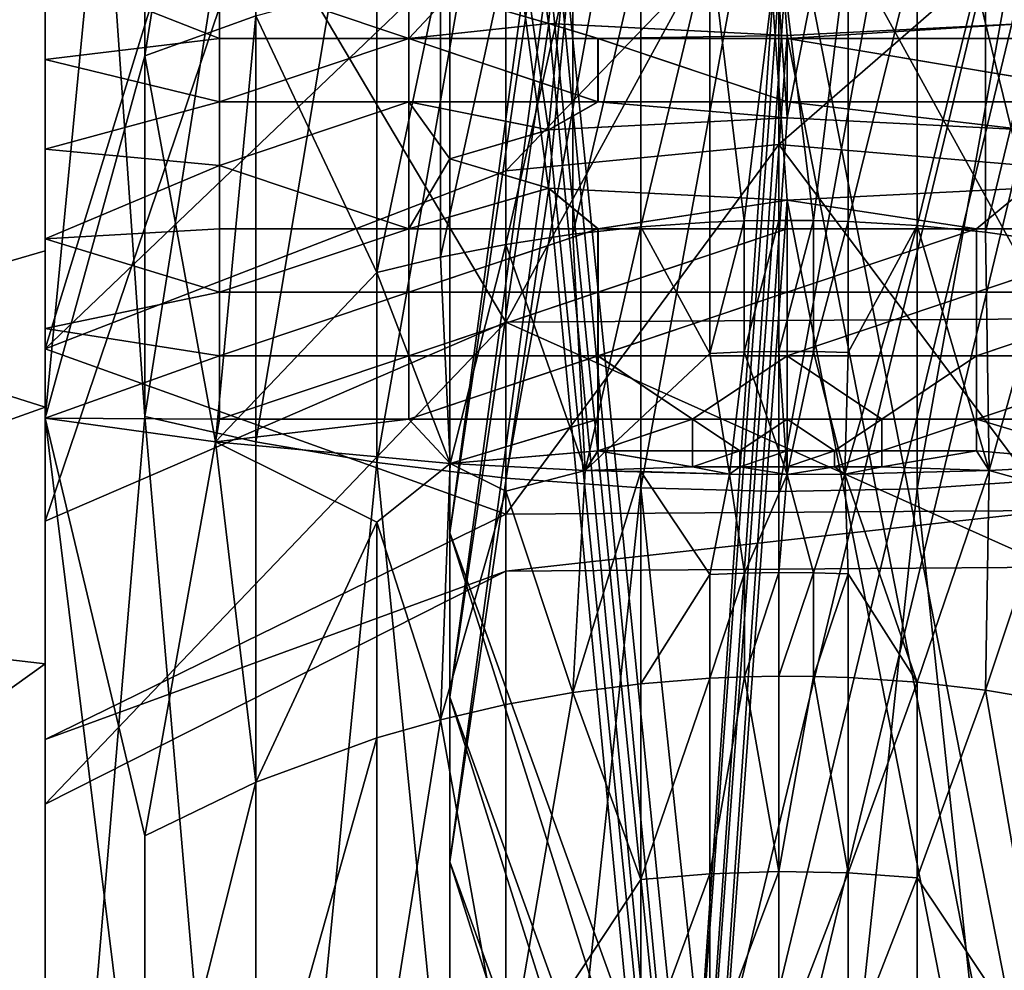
# Model space of a CAD drawing. Header units: millimetres. Extents: x 0 to 484, y -157 to 583.
# Tile 41 of 78: x 462 to 476, y 104 to 118. Entities that reach past the tile are written whole.
import ezdxf

# ---------------------------------------------------------------- set-up
doc = ezdxf.new("R2010")
doc.units = ezdxf.units.MM
doc.layers.add('Layer 01', color=7, linetype='Continuous', true_color=0x000000)

msp = doc.modelspace()

# ---------------------------------------------------------------- linework, layer by layer
at = {"layer": 'Layer 01'}
for points in [[(462, 151.535, 314.3), (462, 113.734, 307.343), (462, 115.064, 318.173)], [(462, 113.734, 307.343), (462, 151.535, 314.3), (462, 112.403, 296.512)], [(462, 115.064, 318.173), (462, 137.447, 326.309), (462, 151.535, 314.3)], [(462, 151.535, 314.3), (463.479, 127.779, 305.905), (462, 112.403, 296.512)], [(462, 143.577, 389.647), (462, 119.651, 394.323), (462, 112.569, 384.963)], [(462, 130.061, 383.458), (462, 143.577, 389.647), (462, 112.569, 384.963)], [(462, 118.426, 404.557), (462, 141.293, 410.063), (462, 118.019, 407.946)], [(462, 141.293, 410.063), (462, 117.62, 411.338), (462, 118.019, 407.946)], [(462, 140.597, 416.831), (462, 117.62, 411.338), (462, 141.293, 410.063)], [(462, 140.597, 416.831), (462, 116.874, 418.181), (462, 117.238, 414.733)], [(462, 139.95, 423.702), (462, 116.874, 418.181), (462, 140.597, 416.831)], [(462, 117.62, 411.338), (462, 140.597, 416.831), (462, 117.238, 414.733)], [(462, 116.874, 418.181), (462, 139.95, 423.702), (462, 116.543, 421.631)], [(462, 139.95, 423.702), (462, 139.373, 430.57), (462, 115.969, 428.526)], [(462, 139.95, 423.702), (462, 115.969, 428.526), (462, 116.543, 421.631)], [(462, 138.396, 444.288), (462, 115.969, 428.526), (462, 139.373, 430.57)], [(476.536, 118.256, 344.164), (477.033, 139.17, 342.179), (471.477, 138.95, 340.386)], [(469.464, 118.256, 344.164), (471.477, 138.95, 340.386), (468, 129.109, 346.393)], [(471.477, 138.95, 340.386), (469.464, 118.256, 344.164), (473, 118.078, 342.71)], [(476.536, 118.256, 344.164), (471.477, 138.95, 340.386), (473, 118.078, 342.71)], [(462, 91.884, 440.227), (462, 115.969, 428.526), (462, 138.396, 444.288)], [(462, 91.884, 440.227), (462, 138.396, 444.288), (462, 137.942, 450.989)], [(462, 137.942, 450.989), (462, 91.091, 453.401), (462, 91.884, 440.227)], [(462, 91.091, 453.401), (462, 137.942, 450.989), (462, 121.014, 458.333)], [(469.464, 116.68, 331.331), (468, 126.671, 326.542), (471.55, 137.676, 330.011)], [(471.55, 137.676, 330.011), (473, 116.859, 332.785), (469.464, 116.68, 331.331)], [(473, 116.859, 332.785), (471.55, 137.676, 330.011), (477.093, 137.443, 328.112)], [(462, 137.447, 337.678), (462, 117.725, 339.834), (462, 137.447, 349.048)], [(462, 119.055, 350.665), (462, 137.447, 349.048), (462, 117.725, 339.834)], [(462, 137.447, 337.678), (462, 116.394, 329.004), (462, 117.725, 339.834)], [(462, 137.447, 326.309), (462, 116.394, 329.004), (462, 137.447, 337.678)], [(462, 116.394, 329.004), (462, 137.447, 326.309), (462, 115.064, 318.173)], [(473, 116.859, 332.785), (477.093, 137.443, 328.112), (476.536, 116.68, 331.331)], [(476.536, 115.818, 324.313), (477.033, 136.732, 322.328), (471.477, 136.512, 320.535)], [(469.464, 115.818, 324.313), (471.477, 136.512, 320.535), (468, 126.671, 326.542)], [(471.477, 136.512, 320.535), (469.464, 115.818, 324.313), (473, 115.639, 322.859)], [(476.536, 115.818, 324.313), (471.477, 136.512, 320.535), (473, 115.639, 322.859)], [(462.001, 133.561, 468.766), (462.001, 94.916, 452.419), (463.479, 112.429, 465.594)], [(463.479, 123.069, 468.785), (462.001, 133.561, 468.766), (463.479, 112.429, 465.594)], [(462.001, 94.916, 452.419), (462.001, 133.561, 468.766), (462.001, 118.803, 433.561)], [(425.356, 124.172, 382.554), (462, 130.061, 383.458), (462, 112.569, 384.963)], [(469.464, 118.256, 344.164), (468, 129.109, 346.393), (468, 118.687, 347.673)], [(463.479, 117.778, 299.708), (463.479, 127.779, 305.905), (465.124, 128.208, 305.033)], [(463.479, 117.778, 299.708), (465.124, 128.208, 305.033), (465.124, 118.372, 298.939)], [(463.479, 127.779, 305.905), (463.479, 117.778, 299.708), (462, 112.403, 296.512)], [(468, 126.671, 326.542), (469.464, 116.68, 331.331), (468, 116.249, 327.822)], [(469.464, 115.818, 324.313), (468, 126.671, 326.542), (468, 116.249, 327.822)], [(425.356, 124.172, 382.554), (462, 112.569, 384.963), (425.357, 99.489, 384.691)], [(462.001, 113.431, 390.484), (465.038, 123.308, 385.293), (462.001, 123.046, 383.156)], [(465.038, 123.308, 385.293), (462.001, 113.431, 390.484), (468.831, 119.965, 389.085)], [(446.981, 110.508, 464.149), (462, 121.014, 458.333), (447.017, 123.07, 463.924)], [(462.001, 121.715, 372.326), (462.001, 113.431, 390.484), (462.001, 123.046, 383.156)], [(463.479, 112.429, 465.594), (465.125, 122.885, 469.739), (463.479, 123.069, 468.785)], [(463.479, 112.429, 465.594), (465.125, 112.055, 466.492), (465.125, 122.885, 469.739)], [(465.125, 112.055, 466.492), (466.917, 122.733, 470.527), (465.125, 122.885, 469.739)], [(465.125, 112.055, 466.492), (466.917, 111.747, 467.232), (466.917, 122.733, 470.527)], [(466.917, 111.747, 467.232), (468.831, 122.618, 471.117), (466.917, 122.733, 470.527)], [(466.917, 111.747, 467.232), (468.831, 111.516, 467.787), (468.831, 122.618, 471.117)], [(468.831, 111.516, 467.787), (470.832, 122.547, 471.488), (468.831, 122.618, 471.117)], [(474.928, 111.359, 468.163), (476.936, 111.494, 467.84), (476.936, 122.608, 471.174)], [(474.928, 111.359, 468.163), (476.936, 122.608, 471.174), (474.928, 122.541, 471.517)], [(468.831, 111.516, 467.787), (470.832, 111.371, 468.136), (470.832, 122.547, 471.488)], [(470.832, 111.371, 468.136), (472.878, 122.521, 471.623), (470.832, 122.547, 471.488)], [(470.832, 111.371, 468.136), (472.878, 111.318, 468.263), (472.878, 122.521, 471.623)], [(472.878, 111.318, 468.263), (474.928, 111.359, 468.163), (474.928, 122.541, 471.517)], [(472.878, 111.318, 468.263), (474.928, 122.541, 471.517), (472.878, 122.521, 471.623)], [(473.001, 121.735, 372.487), (471.551, 100.866, 374.833), (469.465, 121.557, 371.033)], [(471.551, 100.866, 374.833), (473.001, 121.735, 372.487), (476.536, 121.557, 371.033)], [(462.001, 113.431, 390.484), (462.001, 121.715, 372.326), (462.001, 110.084, 381.503)], [(462.001, 110.084, 363.113), (462.001, 110.084, 381.503), (462.001, 121.715, 372.326)], [(462.001, 121.715, 372.326), (462.001, 120.385, 361.495), (462.001, 110.084, 363.113)], [(469.465, 121.557, 371.033), (471.551, 100.866, 374.833), (468.001, 110.704, 368.804)], [(468.001, 110.704, 368.804), (468.001, 121.126, 367.524), (469.465, 121.557, 371.033)], [(471.551, 100.866, 374.833), (476.536, 121.557, 371.033), (477.094, 100.632, 372.934)], [(472.878, 121.27, 430.414), (468.831, 113.828, 422.957), (468.831, 120.953, 430.819)], [(468.831, 113.828, 422.957), (472.878, 121.27, 430.414), (476.936, 113.876, 422.927)], [(476.936, 113.876, 422.927), (472.878, 121.27, 430.414), (476.936, 120.988, 430.774)], [(446.981, 110.508, 464.149), (462, 114.887, 458.545), (462, 121.014, 458.333)], [(462, 121.014, 458.333), (462, 114.887, 458.545), (462, 91.091, 453.401)], [(468.001, 110.704, 368.804), (469.465, 120.695, 364.015), (468.001, 121.126, 367.524)], [(465.125, 120.087, 431.923), (468.831, 120.953, 430.819), (468.831, 113.828, 422.957)], [(468.001, 110.704, 368.804), (471.478, 99.702, 365.357), (469.465, 120.695, 364.015)], [(471.478, 99.702, 365.357), (473.001, 120.516, 362.561), (469.465, 120.695, 364.015)], [(477.034, 99.922, 367.15), (476.536, 120.695, 364.015), (473.001, 120.516, 362.561)], [(477.034, 99.922, 367.15), (473.001, 120.516, 362.561), (471.478, 99.702, 365.357)], [(462.001, 119.055, 350.665), (462.001, 110.084, 363.113), (462.001, 120.385, 361.495)], [(468.831, 116.075, 392.754), (472.878, 116.465, 393.09), (472.878, 120.277, 389.494)], [(468.831, 116.075, 392.754), (472.878, 120.277, 389.494), (468.831, 119.965, 389.085)], [(472.878, 116.465, 393.09), (476.936, 119.999, 389.13), (472.878, 120.277, 389.494)], [(462.001, 110.878, 424.811), (462.001, 118.803, 433.561), (465.125, 120.087, 431.923)], [(462.001, 110.878, 424.811), (465.125, 120.087, 431.923), (468.831, 113.828, 422.957)], [(472.878, 116.465, 393.09), (476.936, 116.118, 392.791), (476.936, 119.999, 389.13)], [(462.001, 113.431, 390.484), (468.831, 116.075, 392.754), (468.831, 119.965, 389.085)], [(462, 107.258, 400.098), (462, 119.651, 394.323), (462, 118.834, 401.171)], [(462, 119.651, 394.323), (462, 107.258, 400.098), (462, 96.573, 392.162)], [(462, 112.569, 384.963), (462, 119.651, 394.323), (462, 95.07, 386.469)], [(462, 96.573, 392.162), (462, 95.07, 386.469), (462, 119.651, 394.323)], [(471.851, 119.521, 297.451), (472.877, 119.545, 297.42), (472.364, 115.33, 293.795)], [(472.877, 119.545, 297.42), (472.877, 115.338, 293.787), (472.364, 115.33, 293.795)], [(473.391, 115.335, 293.79), (472.877, 115.338, 293.787), (472.877, 119.545, 297.42)], [(472.877, 119.545, 297.42), (473.905, 119.53, 297.439), (473.391, 115.335, 293.79)], [(469.822, 115.132, 294.001), (469.822, 119.363, 297.655), (470.831, 119.461, 297.529)], [(469.822, 115.132, 294.001), (470.831, 119.461, 297.529), (470.831, 115.243, 293.886)], [(470.831, 115.243, 293.886), (470.831, 119.461, 297.529), (471.851, 119.521, 297.451)], [(470.831, 115.243, 293.886), (471.851, 119.521, 297.451), (471.851, 115.312, 293.815)], [(472.364, 115.33, 293.795), (471.851, 115.312, 293.815), (471.851, 119.521, 297.451)], [(473.905, 119.53, 297.439), (473.905, 115.322, 293.804), (473.391, 115.335, 293.79)], [(473.905, 115.322, 293.804), (473.905, 119.53, 297.439), (474.927, 119.479, 297.506)], [(473.905, 115.322, 293.804), (474.927, 119.479, 297.506), (474.927, 115.263, 293.865)], [(474.927, 115.263, 293.865), (474.927, 119.479, 297.506), (475.939, 119.39, 297.621)], [(474.927, 115.263, 293.865), (475.939, 119.39, 297.621), (475.939, 115.162, 293.97)], [(475.939, 115.162, 293.97), (475.939, 119.39, 297.621), (476.935, 119.265, 297.783)], [(468.831, 114.981, 294.158), (468.831, 119.23, 297.828), (469.822, 119.363, 297.655)], [(468.831, 114.981, 294.158), (469.822, 119.363, 297.655), (469.822, 115.132, 294.001)], [(473.001, 119.297, 352.636), (471.551, 98.427, 354.983), (469.465, 119.118, 351.182)], [(471.551, 98.427, 354.983), (473.001, 119.297, 352.636), (476.536, 119.118, 351.182)], [(475.939, 115.162, 293.97), (476.935, 119.265, 297.783), (476.935, 115.02, 294.116)], [(467.86, 114.79, 294.355), (467.86, 119.062, 298.045), (468.831, 119.23, 297.828)], [(467.86, 114.79, 294.355), (468.831, 119.23, 297.828), (468.831, 114.981, 294.158)], [(469.465, 119.118, 351.182), (471.551, 98.427, 354.983), (468.001, 108.266, 348.953)], [(468.001, 108.266, 348.953), (468.001, 118.687, 347.673), (469.465, 119.118, 351.182)], [(471.551, 98.427, 354.983), (476.536, 119.118, 351.182), (477.094, 98.194, 353.084)], [(464.585, 118.037, 342.376), (464.585, 118.978, 350.038), (462, 119.055, 350.665)], [(462, 119.055, 350.665), (462, 117.725, 339.834), (464.585, 118.037, 342.376)], [(464.586, 118.037, 342.376), (462.001, 119.055, 350.665), (464.586, 118.978, 350.038)], [(462.001, 119.055, 350.665), (464.586, 118.037, 342.376), (462.001, 117.725, 339.834)], [(462.001, 119.055, 350.665), (462.001, 117.725, 339.834), (462.001, 110.084, 363.113)], [(464.585, 118.978, 350.038), (464.585, 118.037, 342.376), (467.39, 118.037, 342.376)], [(464.585, 118.978, 350.038), (467.39, 118.037, 342.376), (467.39, 118.978, 350.038)], [(464.586, 118.978, 350.038), (467.391, 118.978, 350.038), (467.391, 118.037, 342.376)], [(464.586, 118.978, 350.038), (467.391, 118.037, 342.376), (464.586, 118.037, 342.376)], [(466.917, 114.563, 294.59), (466.917, 118.862, 298.304), (467.86, 119.062, 298.045)], [(466.917, 114.563, 294.59), (467.86, 119.062, 298.045), (467.86, 114.79, 294.355)], [(467.39, 118.037, 342.376), (468, 118.687, 347.673), (467.39, 118.978, 350.038)], [(467.391, 118.037, 342.376), (467.391, 118.978, 350.038), (468.001, 118.687, 347.673)], [(462, 118.834, 401.171), (462, 118.426, 404.557), (462, 106.829, 403.488)], [(462, 118.834, 401.171), (462, 106.829, 403.488), (462, 107.258, 400.098)], [(465.124, 118.372, 298.939), (466.917, 118.862, 298.304), (466.917, 114.563, 294.59)], [(462.001, 110.878, 424.811), (462.001, 94.916, 452.419), (462.001, 118.803, 433.561)], [(467.39, 118.037, 342.376), (469.464, 118.256, 344.164), (468, 118.687, 347.673)], [(467.391, 118.037, 342.376), (468.001, 118.687, 347.673), (469.465, 118.256, 344.164)], [(468.001, 108.266, 348.953), (469.465, 118.256, 344.164), (468.001, 118.687, 347.673)], [(462, 118.426, 404.557), (462, 118.019, 407.946), (462, 106.398, 406.88)], [(462, 118.426, 404.557), (462, 106.398, 406.88), (462, 106.829, 403.488)], [(464.526, 112.052, 293.652), (463.479, 117.778, 299.708), (465.124, 118.372, 298.939)], [(465.124, 118.372, 298.939), (466.917, 114.563, 294.59), (464.526, 112.052, 293.652)], [(469.464, 118.256, 344.164), (467.39, 118.037, 342.376), (470.195, 118.037, 342.376)], [(469.465, 118.256, 344.164), (470.196, 118.037, 342.376), (467.391, 118.037, 342.376)], [(468.001, 108.266, 348.953), (471.478, 97.263, 345.506), (469.465, 118.256, 344.164)], [(470.195, 118.037, 342.376), (473, 118.078, 342.71), (469.464, 118.256, 344.164)], [(470.196, 118.037, 342.376), (469.465, 118.256, 344.164), (473.001, 118.078, 342.71)], [(471.478, 97.263, 345.506), (473.001, 118.078, 342.71), (469.465, 118.256, 344.164)], [(476.536, 118.256, 344.164), (473, 118.078, 342.71), (473, 118.037, 342.376)], [(473, 118.037, 342.376), (478.61, 118.037, 342.376), (476.536, 118.256, 344.164)], [(476.536, 118.256, 344.164), (473.001, 118.037, 342.376), (473.001, 118.078, 342.71)], [(473.001, 118.037, 342.376), (476.536, 118.256, 344.164), (478.611, 118.037, 342.376)], [(477.034, 97.484, 347.299), (476.536, 118.256, 344.164), (473.001, 118.078, 342.71)], [(473, 118.037, 342.376), (473, 118.078, 342.71), (470.195, 118.037, 342.376)], [(473.001, 118.037, 342.376), (470.196, 118.037, 342.376), (473.001, 118.078, 342.71)], [(477.034, 97.484, 347.299), (473.001, 118.078, 342.71), (471.478, 97.263, 345.506)], [(462, 117.725, 339.834), (464.585, 117.095, 334.713), (464.585, 118.037, 342.376)], [(462, 118.019, 407.946), (462, 106.184, 408.578), (462, 106.398, 406.88)], [(462, 117.62, 411.338), (462, 106.184, 408.578), (462, 118.019, 407.946)], [(462.001, 117.725, 339.834), (464.586, 118.037, 342.376), (464.586, 117.095, 334.713)], [(464.585, 117.095, 334.713), (467.39, 117.095, 334.713), (467.39, 118.037, 342.376)], [(464.585, 117.095, 334.713), (467.39, 118.037, 342.376), (464.585, 118.037, 342.376)], [(464.586, 117.095, 334.713), (464.586, 118.037, 342.376), (467.391, 118.037, 342.376)], [(464.586, 117.095, 334.713), (467.391, 118.037, 342.376), (467.391, 117.095, 334.713)], [(467.39, 118.037, 342.376), (467.39, 117.095, 334.713), (470.195, 117.095, 334.713)], [(467.39, 118.037, 342.376), (470.195, 117.095, 334.713), (470.195, 118.037, 342.376)], [(467.391, 118.037, 342.376), (470.196, 118.037, 342.376), (470.196, 117.095, 334.713)], [(467.391, 118.037, 342.376), (470.196, 117.095, 334.713), (467.391, 117.095, 334.713)], [(470.195, 118.037, 342.376), (470.195, 117.095, 334.713), (473, 117.095, 334.713)], [(470.195, 118.037, 342.376), (473, 117.095, 334.713), (473, 118.037, 342.376)], [(470.196, 118.037, 342.376), (473.001, 118.037, 342.376), (473.001, 117.095, 334.713)], [(470.196, 118.037, 342.376), (473.001, 117.095, 334.713), (470.196, 117.095, 334.713)], [(478.61, 117.095, 334.713), (478.61, 118.037, 342.376), (473, 118.037, 342.376)], [(478.61, 117.095, 334.713), (473, 118.037, 342.376), (473, 117.095, 334.713)], [(478.611, 117.095, 334.713), (473.001, 117.095, 334.713), (473.001, 118.037, 342.376)], [(478.611, 117.095, 334.713), (473.001, 118.037, 342.376), (478.611, 118.037, 342.376)], [(464.526, 112.052, 293.652), (462, 112.403, 296.512), (463.479, 117.778, 299.708)], [(464.585, 117.095, 334.713), (462, 117.725, 339.834), (462, 116.394, 329.004)], [(464.586, 117.095, 334.713), (462.001, 116.394, 329.004), (462.001, 117.725, 339.834)], [(462.001, 117.725, 339.834), (462.001, 101.826, 344.723), (462.001, 110.084, 363.113)], [(462.001, 101.826, 344.723), (462.001, 117.725, 339.834), (462.001, 116.394, 329.004)], [(462, 106.184, 408.578), (462, 117.62, 411.338), (462, 105.974, 410.276)], [(462, 117.62, 411.338), (462, 105.768, 411.976), (462, 105.974, 410.276)], [(462, 117.238, 414.733), (462, 105.768, 411.976), (462, 117.62, 411.338)], [(462, 117.238, 414.733), (462, 105.375, 415.402), (462, 105.569, 413.676)], [(462, 116.874, 418.181), (462, 105.375, 415.402), (462, 117.238, 414.733)], [(462, 105.768, 411.976), (462, 117.238, 414.733), (462, 105.569, 413.676)], [(462, 116.394, 329.004), (464.585, 116.154, 327.05), (464.585, 117.095, 334.713)], [(462.001, 116.394, 329.004), (464.586, 117.095, 334.713), (464.586, 116.154, 327.05)], [(464.585, 116.154, 327.05), (467.39, 117.095, 334.713), (464.585, 117.095, 334.713)], [(467.39, 115.213, 319.388), (467.39, 117.095, 334.713), (464.585, 116.154, 327.05)], [(464.586, 116.154, 327.05), (464.586, 117.095, 334.713), (467.391, 117.095, 334.713)], [(467.391, 115.213, 319.388), (464.586, 116.154, 327.05), (467.391, 117.095, 334.713)], [(467.39, 117.095, 334.713), (469.464, 116.68, 331.331), (470.195, 117.095, 334.713)], [(468, 116.249, 327.822), (469.464, 116.68, 331.331), (467.39, 117.095, 334.713)], [(467.39, 117.095, 334.713), (467.39, 115.213, 319.388), (468, 116.249, 327.822)], [(467.391, 117.095, 334.713), (470.196, 117.095, 334.713), (469.465, 116.68, 331.331)], [(468.001, 116.249, 327.822), (467.391, 117.095, 334.713), (469.465, 116.68, 331.331)], [(467.391, 117.095, 334.713), (468.001, 116.249, 327.822), (467.391, 115.213, 319.388)], [(469.464, 116.68, 331.331), (473, 116.859, 332.785), (470.195, 117.095, 334.713)], [(469.465, 116.68, 331.331), (470.196, 117.095, 334.713), (473.001, 116.859, 332.785)], [(473, 116.859, 332.785), (473, 117.095, 334.713), (470.195, 117.095, 334.713)], [(473.001, 116.859, 332.785), (470.196, 117.095, 334.713), (473.001, 117.095, 334.713)], [(478.61, 117.095, 334.713), (473, 117.095, 334.713), (476.536, 116.68, 331.331)], [(476.536, 116.68, 331.331), (473, 117.095, 334.713), (473, 116.859, 332.785)], [(478.611, 117.095, 334.713), (476.536, 116.68, 331.331), (473.001, 117.095, 334.713)], [(476.536, 116.68, 331.331), (473.001, 116.859, 332.785), (473.001, 117.095, 334.713)], [(462, 105.375, 415.402), (462, 116.874, 418.181), (462, 105.19, 417.129)], [(462, 116.874, 418.181), (462, 116.543, 421.631), (462, 104.852, 420.586)], [(462, 116.874, 418.181), (462, 104.852, 420.586), (462, 105.19, 417.129)], [(473.001, 116.859, 332.785), (471.551, 95.989, 335.132), (469.465, 116.68, 331.331)], [(471.551, 95.989, 335.132), (473.001, 116.859, 332.785), (476.536, 116.68, 331.331)], [(469.465, 116.68, 331.331), (471.551, 95.989, 335.132), (468.001, 105.827, 329.102)], [(468.001, 105.827, 329.102), (468.001, 116.249, 327.822), (469.465, 116.68, 331.331)], [(471.551, 95.989, 335.132), (476.536, 116.68, 331.331), (477.094, 95.756, 333.233)], [(462, 115.969, 428.526), (462, 104.852, 420.586), (462, 116.543, 421.631)], [(462, 116.394, 329.004), (462, 115.064, 318.173), (464.585, 116.154, 327.05)], [(462.001, 116.394, 329.004), (464.586, 116.154, 327.05), (462.001, 115.064, 318.173)], [(462.001, 101.826, 326.333), (462.001, 116.394, 329.004), (462.001, 115.064, 318.173)], [(462.001, 101.826, 344.723), (462.001, 116.394, 329.004), (462.001, 101.826, 326.333)], [(468.831, 110.979, 402.089), (472.878, 116.465, 393.09), (468.831, 116.075, 392.754)], [(476.936, 111.033, 402.106), (472.878, 116.465, 393.09), (468.831, 110.979, 402.089)], [(472.878, 116.465, 393.09), (476.936, 111.033, 402.106), (476.936, 116.118, 392.791)], [(469.464, 115.818, 324.313), (468, 116.249, 327.822), (467.39, 115.213, 319.388)], [(469.465, 115.818, 324.313), (467.391, 115.213, 319.388), (468.001, 116.249, 327.822)], [(468.001, 105.827, 329.102), (469.465, 115.818, 324.313), (468.001, 116.249, 327.822)], [(464.585, 116.154, 327.05), (462, 115.064, 318.173), (464.585, 115.213, 319.388)], [(464.586, 116.154, 327.05), (464.586, 115.213, 319.388), (462.001, 115.064, 318.173)], [(468.831, 110.979, 402.089), (468.831, 116.075, 392.754), (462.001, 113.431, 390.484)], [(467.39, 115.213, 319.388), (464.585, 116.154, 327.05), (464.585, 115.213, 319.388)], [(467.391, 115.213, 319.388), (464.586, 115.213, 319.388), (464.586, 116.154, 327.05)], [(462, 115.969, 428.526), (462, 91.884, 440.227), (462, 92.632, 426.458)], [(462, 92.632, 426.458), (462, 104.852, 420.586), (462, 115.969, 428.526)], [(467.39, 115.213, 319.388), (470.195, 115.213, 319.388), (469.464, 115.818, 324.313)], [(467.391, 115.213, 319.388), (469.465, 115.818, 324.313), (470.196, 115.213, 319.388)], [(468.001, 105.827, 329.102), (471.478, 94.825, 325.656), (469.465, 115.818, 324.313)], [(473, 115.639, 322.859), (469.464, 115.818, 324.313), (470.195, 115.213, 319.388)], [(473.001, 115.639, 322.859), (470.196, 115.213, 319.388), (469.465, 115.818, 324.313)], [(471.478, 94.825, 325.656), (473.001, 115.639, 322.859), (469.465, 115.818, 324.313)], [(476.536, 115.818, 324.313), (473, 115.639, 322.859), (475.805, 115.213, 319.388)], [(476.536, 115.818, 324.313), (475.806, 115.213, 319.388), (473.001, 115.639, 322.859)], [(477.034, 95.045, 327.449), (476.536, 115.818, 324.313), (473.001, 115.639, 322.859)], [(475.805, 115.213, 319.388), (478.61, 115.213, 319.388), (476.536, 115.818, 324.313)], [(475.806, 115.213, 319.388), (476.536, 115.818, 324.313), (478.611, 115.213, 319.388)], [(473, 115.213, 319.388), (473, 115.639, 322.859), (470.195, 115.213, 319.388)], [(473.001, 115.213, 319.388), (470.196, 115.213, 319.388), (473.001, 115.639, 322.859)], [(477.034, 95.045, 327.449), (473.001, 115.639, 322.859), (471.478, 94.825, 325.656)], [(475.805, 115.213, 319.388), (473, 115.639, 322.859), (473, 115.213, 319.388)], [(475.806, 115.213, 319.388), (473.001, 115.213, 319.388), (473.001, 115.639, 322.859)], [(471.851, 113.366, 291.828), (470.831, 115.243, 293.886), (471.851, 115.312, 293.815)], [(471.851, 113.366, 291.828), (471.851, 115.312, 293.815), (472.364, 115.33, 293.795)], [(471.851, 113.366, 291.828), (472.364, 115.33, 293.795), (472.364, 113.386, 291.81)], [(472.364, 113.386, 291.81), (472.364, 115.33, 293.795), (472.877, 115.338, 293.787)], [(472.364, 113.386, 291.81), (472.877, 115.338, 293.787), (472.877, 113.394, 291.802)], [(472.877, 113.394, 291.802), (472.877, 115.338, 293.787), (473.391, 115.335, 293.79)], [(472.877, 113.394, 291.802), (473.391, 115.335, 293.79), (473.391, 113.391, 291.805)], [(473.391, 113.391, 291.805), (473.391, 115.335, 293.79), (473.905, 115.322, 293.804)], [(473.391, 113.391, 291.805), (473.905, 115.322, 293.804), (473.905, 113.377, 291.818)], [(474.927, 115.263, 293.865), (473.905, 113.377, 291.818), (473.905, 115.322, 293.804)], [(464.585, 115.213, 319.388), (462, 115.064, 318.173), (464.585, 114.272, 311.725)], [(464.586, 115.213, 319.388), (464.586, 114.272, 311.725), (462.001, 115.064, 318.173)], [(464.585, 114.272, 311.725), (467.39, 114.272, 311.725), (467.39, 115.213, 319.388)], [(464.585, 114.272, 311.725), (467.39, 115.213, 319.388), (464.585, 115.213, 319.388)], [(464.586, 114.272, 311.725), (464.586, 115.213, 319.388), (467.391, 115.213, 319.388)], [(464.586, 114.272, 311.725), (467.391, 115.213, 319.388), (467.391, 114.272, 311.725)], [(467.39, 114.272, 311.725), (470.195, 114.272, 311.725), (470.195, 115.213, 319.388)], [(467.39, 114.272, 311.725), (470.195, 115.213, 319.388), (467.39, 115.213, 319.388)], [(467.391, 114.272, 311.725), (467.391, 115.213, 319.388), (470.196, 115.213, 319.388)], [(467.391, 114.272, 311.725), (470.196, 115.213, 319.388), (470.196, 114.272, 311.725)], [(469.822, 115.132, 294.001), (470.831, 115.243, 293.886), (470.006, 111.628, 290.197)], [(470.831, 115.243, 293.886), (471.851, 113.366, 291.828), (470.006, 111.628, 290.197)], [(470.195, 114.272, 311.725), (473, 114.272, 311.725), (473, 115.213, 319.388)], [(470.195, 114.272, 311.725), (473, 115.213, 319.388), (470.195, 115.213, 319.388)], [(470.196, 114.272, 311.725), (470.196, 115.213, 319.388), (473.001, 115.213, 319.388)], [(470.196, 114.272, 311.725), (473.001, 115.213, 319.388), (473.001, 114.272, 311.725)], [(473, 114.272, 311.725), (475.805, 114.272, 311.725), (475.805, 115.213, 319.388)], [(473, 114.272, 311.725), (475.805, 115.213, 319.388), (473, 115.213, 319.388)], [(473.001, 114.272, 311.725), (473.001, 115.213, 319.388), (475.806, 115.213, 319.388)], [(473.001, 114.272, 311.725), (475.806, 115.213, 319.388), (475.806, 114.272, 311.725)], [(473.855, 111.573, 289.753), (473.905, 113.377, 291.818), (474.927, 115.263, 293.865)], [(475.994, 111.628, 290.197), (473.855, 111.573, 289.753), (474.927, 115.263, 293.865)], [(475.994, 111.628, 290.197), (474.927, 115.263, 293.865), (475.939, 115.162, 293.97)], [(475.805, 114.272, 311.725), (478.61, 114.272, 311.725), (478.61, 115.213, 319.388)], [(475.805, 114.272, 311.725), (478.61, 115.213, 319.388), (475.805, 115.213, 319.388)], [(475.806, 114.272, 311.725), (475.806, 115.213, 319.388), (478.611, 115.213, 319.388)], [(475.806, 114.272, 311.725), (478.611, 115.213, 319.388), (478.611, 114.272, 311.725)], [(475.994, 111.628, 290.197), (475.939, 115.162, 293.97), (476.935, 115.02, 294.116)], [(462, 115.064, 318.173), (462, 113.734, 307.343), (464.585, 114.272, 311.725)], [(462.001, 115.064, 318.173), (464.586, 114.272, 311.725), (462.001, 113.734, 307.343)], [(462.001, 115.064, 318.173), (462.001, 101.826, 307.943), (462.001, 101.826, 326.333)], [(462.001, 101.826, 307.943), (462.001, 115.064, 318.173), (462.001, 113.734, 307.343)], [(468.831, 114.981, 294.158), (469.822, 115.132, 294.001), (470.006, 111.628, 290.197)], [(475.994, 111.628, 290.197), (476.935, 115.02, 294.116), (477.996, 111.734, 291.064)], [(462, 114.887, 458.545), (446.981, 110.508, 464.149), (462, 108.759, 458.739)], [(462, 108.759, 458.739), (462, 91.091, 453.401), (462, 114.887, 458.545)], [(467.86, 114.79, 294.355), (468.831, 114.981, 294.158), (468.004, 111.734, 291.064)], [(468.831, 114.981, 294.158), (470.006, 111.628, 290.197), (468.004, 111.734, 291.064)], [(467.86, 114.79, 294.355), (468.004, 111.734, 291.064), (466.917, 114.563, 294.59)], [(464.526, 112.052, 293.652), (466.917, 114.563, 294.59), (468.004, 111.734, 291.064)], [(462, 113.734, 307.343), (464.585, 113.331, 304.063), (464.585, 114.272, 311.725)], [(462.001, 113.734, 307.343), (464.586, 114.272, 311.725), (464.586, 113.331, 304.063)], [(464.585, 113.331, 304.063), (467.39, 113.331, 304.063), (467.39, 114.272, 311.725)], [(464.585, 113.331, 304.063), (467.39, 114.272, 311.725), (464.585, 114.272, 311.725)], [(464.586, 113.331, 304.063), (464.586, 114.272, 311.725), (467.391, 114.272, 311.725)], [(464.586, 113.331, 304.063), (467.391, 114.272, 311.725), (467.391, 113.331, 304.063)], [(467.39, 113.331, 304.063), (470.195, 113.331, 304.063), (470.195, 114.272, 311.725)], [(467.39, 113.331, 304.063), (470.195, 114.272, 311.725), (467.39, 114.272, 311.725)], [(467.391, 113.331, 304.063), (467.391, 114.272, 311.725), (470.196, 114.272, 311.725)], [(467.391, 113.331, 304.063), (470.196, 114.272, 311.725), (470.196, 113.331, 304.063)], [(470.195, 113.331, 304.063), (473, 113.331, 304.063), (473, 114.272, 311.725)], [(470.195, 113.331, 304.063), (473, 114.272, 311.725), (470.195, 114.272, 311.725)], [(470.196, 113.331, 304.063), (470.196, 114.272, 311.725), (473.001, 114.272, 311.725)], [(470.196, 113.331, 304.063), (473.001, 114.272, 311.725), (473.001, 113.331, 304.063)], [(473, 113.331, 304.063), (475.805, 113.331, 304.063), (475.805, 114.272, 311.725)], [(473, 113.331, 304.063), (475.805, 114.272, 311.725), (473, 114.272, 311.725)], [(473.001, 113.331, 304.063), (473.001, 114.272, 311.725), (475.806, 114.272, 311.725)], [(473.001, 113.331, 304.063), (475.806, 114.272, 311.725), (475.806, 113.331, 304.063)], [(475.805, 113.331, 304.063), (478.61, 113.331, 304.063), (478.61, 114.272, 311.725)], [(475.805, 113.331, 304.063), (478.61, 114.272, 311.725), (475.805, 114.272, 311.725)], [(475.806, 113.331, 304.063), (475.806, 114.272, 311.725), (478.611, 114.272, 311.725)], [(475.806, 113.331, 304.063), (478.611, 114.272, 311.725), (478.611, 113.331, 304.063)], [(468.831, 113.828, 422.957), (476.936, 113.876, 422.927), (476.936, 110.193, 412.72)], [(464.585, 113.331, 304.063), (462, 113.734, 307.343), (462, 112.403, 296.512)], [(468.831, 113.828, 422.957), (468.831, 110.136, 412.728), (462.001, 106.681, 413.185)], [(468.831, 113.828, 422.957), (462.001, 106.681, 413.185), (462.001, 110.878, 424.811)], [(464.586, 113.331, 304.063), (462.001, 112.403, 296.512), (462.001, 113.734, 307.343)], [(462.001, 101.826, 307.943), (462.001, 113.734, 307.343), (462.001, 112.403, 296.512)], [(468.831, 113.828, 422.957), (476.936, 110.193, 412.72), (468.831, 110.136, 412.728)], [(468.831, 110.979, 402.089), (462.001, 113.431, 390.484), (462.001, 107.639, 401.094)], [(462.001, 107.639, 401.094), (462.001, 113.431, 390.484), (462.001, 110.084, 381.503)], [(462, 112.403, 296.512), (464.585, 112.389, 296.4), (464.585, 113.331, 304.063)], [(462.001, 112.403, 296.512), (464.586, 113.331, 304.063), (464.586, 112.389, 296.4)], [(464.585, 112.389, 296.4), (467.39, 112.389, 296.4), (467.39, 113.331, 304.063)], [(464.585, 112.389, 296.4), (467.39, 113.331, 304.063), (464.585, 113.331, 304.063)], [(464.586, 112.389, 296.4), (464.586, 113.331, 304.063), (467.391, 113.331, 304.063)], [(464.586, 112.389, 296.4), (467.391, 113.331, 304.063), (467.391, 112.389, 296.4)], [(467.39, 112.389, 296.4), (470.195, 112.389, 296.4), (470.195, 113.331, 304.063)], [(467.39, 112.389, 296.4), (470.195, 113.331, 304.063), (467.39, 113.331, 304.063)], [(467.391, 112.389, 296.4), (467.391, 113.331, 304.063), (470.196, 113.331, 304.063)], [(467.391, 112.389, 296.4), (470.196, 113.331, 304.063), (470.196, 112.389, 296.4)], [(472.145, 111.573, 289.753), (470.006, 111.628, 290.197), (471.851, 113.366, 291.828)], [(471.598, 112.389, 296.4), (470.195, 113.331, 304.063), (470.195, 112.389, 296.4)], [(470.195, 113.331, 304.063), (471.598, 112.389, 296.4), (473, 113.331, 304.063)], [(471.598, 112.389, 296.4), (470.196, 112.389, 296.4), (470.196, 113.331, 304.063)], [(470.196, 113.331, 304.063), (473.001, 113.331, 304.063), (471.598, 112.389, 296.4)], [(473, 113.331, 304.063), (471.598, 112.389, 296.4), (473, 112.389, 296.4)], [(473.001, 113.331, 304.063), (473.001, 112.389, 296.4), (471.598, 112.389, 296.4)], [(471.851, 113.366, 291.828), (472.364, 113.386, 291.81), (472.145, 111.573, 289.753)], [(472.364, 113.386, 291.81), (473, 111.568, 289.714), (472.145, 111.573, 289.753)], [(473, 111.568, 289.714), (472.364, 113.386, 291.81), (472.877, 113.394, 291.802)], [(473, 111.568, 289.714), (472.877, 113.394, 291.802), (473.391, 113.391, 291.805)], [(473.855, 111.573, 289.753), (473, 111.568, 289.714), (473.391, 113.391, 291.805)], [(474.402, 112.389, 296.4), (473, 113.331, 304.063), (473, 112.389, 296.4)], [(473, 113.331, 304.063), (474.402, 112.389, 296.4), (475.805, 113.331, 304.063)], [(474.403, 112.389, 296.4), (473.001, 112.389, 296.4), (473.001, 113.331, 304.063)], [(473.001, 113.331, 304.063), (475.806, 113.331, 304.063), (474.403, 112.389, 296.4)], [(473.905, 113.377, 291.818), (473.855, 111.573, 289.753), (473.391, 113.391, 291.805)], [(475.805, 113.331, 304.063), (474.402, 112.389, 296.4), (475.805, 112.389, 296.4)], [(475.806, 113.331, 304.063), (475.806, 112.389, 296.4), (474.403, 112.389, 296.4)], [(475.805, 112.389, 296.4), (478.61, 112.389, 296.4), (478.61, 113.331, 304.063)], [(475.805, 112.389, 296.4), (478.61, 113.331, 304.063), (475.805, 113.331, 304.063)], [(475.806, 112.389, 296.4), (475.806, 113.331, 304.063), (478.611, 113.331, 304.063)], [(475.806, 112.389, 296.4), (478.611, 113.331, 304.063), (478.611, 112.389, 296.4)], [(425.357, 99.489, 384.691), (462, 112.569, 384.963), (462, 95.07, 386.469)], [(462, 112.403, 296.512), (464.526, 112.052, 293.652), (464.585, 112.389, 296.4)], [(465.125, 93.452, 453.899), (463.479, 112.429, 465.594), (462.001, 94.916, 452.419)], [(464.527, 112.052, 293.652), (463.479, 106.209, 287.419), (462.001, 112.403, 296.512)], [(463.479, 100.457, 278.112), (462.001, 112.403, 296.512), (463.479, 106.209, 287.419)], [(462.001, 112.403, 296.512), (463.479, 100.457, 278.112), (462.001, 89.848, 258.749)], [(462.001, 112.403, 296.512), (464.586, 112.389, 296.4), (464.527, 112.052, 293.652)], [(462.001, 112.403, 296.512), (462.001, 101.826, 289.553), (462.001, 101.826, 307.943)], [(462.001, 112.403, 296.512), (462.001, 89.848, 258.749), (462.001, 101.826, 289.553)], [(463.479, 112.429, 465.594), (465.125, 93.452, 453.899), (465.125, 112.055, 466.492)], [(464.526, 112.052, 293.652), (468.004, 111.734, 291.064), (467.39, 112.389, 296.4)], [(467.39, 112.389, 296.4), (464.585, 112.389, 296.4), (464.526, 112.052, 293.652)], [(464.527, 112.052, 293.652), (467.391, 112.389, 296.4), (468.005, 111.734, 291.064)], [(467.391, 112.389, 296.4), (464.527, 112.052, 293.652), (464.586, 112.389, 296.4)], [(470.195, 112.389, 296.4), (467.39, 112.389, 296.4), (468.004, 111.734, 291.064)], [(470.196, 112.389, 296.4), (468.005, 111.734, 291.064), (467.391, 112.389, 296.4)], [(470.195, 111.919, 292.569), (470.195, 112.389, 296.4), (468.004, 111.734, 291.064)], [(470.196, 111.919, 292.569), (468.005, 111.734, 291.064), (470.196, 112.389, 296.4)], [(470.195, 111.919, 292.569), (471.598, 111.919, 292.569), (471.598, 112.389, 296.4)], [(470.195, 111.919, 292.569), (471.598, 112.389, 296.4), (470.195, 112.389, 296.4)], [(470.196, 111.919, 292.569), (470.196, 112.389, 296.4), (471.598, 112.389, 296.4)], [(470.196, 111.919, 292.569), (471.598, 112.389, 296.4), (471.598, 111.919, 292.569)], [(472.299, 111.919, 292.569), (471.598, 112.389, 296.4), (471.598, 111.919, 292.569)], [(471.598, 112.389, 296.4), (472.299, 111.919, 292.569), (473, 112.389, 296.4)], [(472.3, 111.919, 292.569), (471.598, 111.919, 292.569), (471.598, 112.389, 296.4)], [(471.598, 112.389, 296.4), (473.001, 112.389, 296.4), (472.3, 111.919, 292.569)], [(473, 112.389, 296.4), (472.299, 111.919, 292.569), (473, 111.919, 292.569)], [(473.001, 112.389, 296.4), (473.001, 111.919, 292.569), (472.3, 111.919, 292.569)], [(473.701, 111.919, 292.569), (473, 112.389, 296.4), (473, 111.919, 292.569)], [(473, 112.389, 296.4), (473.701, 111.919, 292.569), (474.402, 112.389, 296.4)], [(473.702, 111.919, 292.569), (473.001, 111.919, 292.569), (473.001, 112.389, 296.4)], [(473.001, 112.389, 296.4), (474.403, 112.389, 296.4), (473.702, 111.919, 292.569)], [(474.402, 112.389, 296.4), (473.701, 111.919, 292.569), (474.402, 111.919, 292.569)], [(474.403, 112.389, 296.4), (474.403, 111.919, 292.569), (473.702, 111.919, 292.569)], [(474.402, 111.919, 292.569), (475.805, 111.919, 292.569), (475.805, 112.389, 296.4)], [(474.402, 111.919, 292.569), (475.805, 112.389, 296.4), (474.402, 112.389, 296.4)], [(474.403, 111.919, 292.569), (474.403, 112.389, 296.4), (475.806, 112.389, 296.4)], [(474.403, 111.919, 292.569), (475.806, 112.389, 296.4), (475.806, 111.919, 292.569)], [(475.805, 112.389, 296.4), (477.996, 111.734, 291.064), (478.61, 112.389, 296.4)], [(475.805, 111.919, 292.569), (477.996, 111.734, 291.064), (475.805, 112.389, 296.4)], [(475.806, 112.389, 296.4), (478.611, 112.389, 296.4), (477.997, 111.734, 291.064)], [(475.806, 111.919, 292.569), (475.806, 112.389, 296.4), (477.997, 111.734, 291.064)], [(465.125, 107.006, 286.862), (463.479, 106.209, 287.419), (464.527, 112.052, 293.652)], [(464.527, 112.052, 293.652), (468.005, 111.734, 291.064), (466.917, 110.861, 290.61)], [(466.917, 110.861, 290.61), (465.125, 107.006, 286.862), (464.527, 112.052, 293.652)], [(465.125, 93.452, 453.899), (466.917, 111.747, 467.232), (465.125, 112.055, 466.492)], [(470.006, 111.628, 290.197), (470.195, 111.919, 292.569), (468.004, 111.734, 291.064)], [(470.007, 111.628, 290.197), (468.005, 111.734, 291.064), (470.196, 111.919, 292.569)], [(470.195, 111.919, 292.569), (470.006, 111.628, 290.197), (471.598, 111.684, 290.653)], [(470.196, 111.919, 292.569), (471.598, 111.684, 290.653), (470.007, 111.628, 290.197)], [(471.598, 111.684, 290.653), (471.598, 111.919, 292.569), (470.195, 111.919, 292.569)], [(471.598, 111.684, 290.653), (470.196, 111.919, 292.569), (471.598, 111.919, 292.569)], [(471.598, 111.684, 290.653), (472.299, 111.684, 290.653), (472.299, 111.919, 292.569)], [(471.598, 111.684, 290.653), (472.299, 111.919, 292.569), (471.598, 111.919, 292.569)], [(471.598, 111.684, 290.653), (471.598, 111.919, 292.569), (472.3, 111.919, 292.569)], [(471.598, 111.684, 290.653), (472.3, 111.919, 292.569), (472.3, 111.684, 290.653)], [(472.299, 111.684, 290.653), (473, 111.684, 290.653), (473, 111.919, 292.569)], [(472.299, 111.684, 290.653), (473, 111.919, 292.569), (472.299, 111.919, 292.569)], [(472.3, 111.684, 290.653), (472.3, 111.919, 292.569), (473.001, 111.919, 292.569)], [(472.3, 111.684, 290.653), (473.001, 111.919, 292.569), (473.001, 111.684, 290.653)], [(473, 111.684, 290.653), (473.701, 111.684, 290.653), (473.701, 111.919, 292.569)], [(473, 111.684, 290.653), (473.701, 111.919, 292.569), (473, 111.919, 292.569)], [(473.001, 111.684, 290.653), (473.001, 111.919, 292.569), (473.702, 111.919, 292.569)], [(473.001, 111.684, 290.653), (473.702, 111.919, 292.569), (473.702, 111.684, 290.653)], [(473.701, 111.684, 290.653), (474.402, 111.684, 290.653), (474.402, 111.919, 292.569)], [(473.701, 111.684, 290.653), (474.402, 111.919, 292.569), (473.701, 111.919, 292.569)], [(473.702, 111.684, 290.653), (473.702, 111.919, 292.569), (474.403, 111.919, 292.569)], [(473.702, 111.684, 290.653), (474.403, 111.919, 292.569), (474.403, 111.684, 290.653)], [(475.805, 111.919, 292.569), (474.402, 111.919, 292.569), (474.402, 111.684, 290.653)], [(474.402, 111.684, 290.653), (475.994, 111.628, 290.197), (475.805, 111.919, 292.569)], [(475.806, 111.919, 292.569), (474.403, 111.684, 290.653), (474.403, 111.919, 292.569)], [(474.403, 111.684, 290.653), (475.806, 111.919, 292.569), (475.995, 111.628, 290.197)], [(475.805, 111.919, 292.569), (475.994, 111.628, 290.197), (477.996, 111.734, 291.064)], [(475.806, 111.919, 292.569), (477.997, 111.734, 291.064), (475.995, 111.628, 290.197)], [(468.831, 92.465, 454.897), (466.917, 111.747, 467.232), (465.125, 93.452, 453.899)], [(466.917, 111.747, 467.232), (468.831, 92.465, 454.897), (468.831, 111.516, 467.787)], [(467.861, 107.932, 286.215), (466.917, 110.861, 290.61), (468.005, 111.734, 291.064)], [(468.005, 111.734, 291.064), (468.831, 111.323, 290.225), (467.861, 107.932, 286.215)], [(470.007, 111.628, 290.197), (468.831, 111.323, 290.225), (468.005, 111.734, 291.064)], [(472.145, 111.573, 289.753), (471.598, 111.684, 290.653), (470.006, 111.628, 290.197)], [(472.146, 111.573, 289.753), (470.007, 111.628, 290.197), (471.598, 111.684, 290.653)], [(471.598, 111.684, 290.653), (472.145, 111.573, 289.753), (472.299, 111.684, 290.653)], [(471.598, 111.684, 290.653), (472.3, 111.684, 290.653), (472.146, 111.573, 289.753)], [(472.299, 111.684, 290.653), (472.145, 111.573, 289.753), (473, 111.568, 289.714)], [(472.3, 111.684, 290.653), (473.001, 111.568, 289.714), (472.146, 111.573, 289.753)], [(473, 111.568, 289.714), (473, 111.684, 290.653), (472.299, 111.684, 290.653)], [(473.001, 111.568, 289.714), (472.3, 111.684, 290.653), (473.001, 111.684, 290.653)], [(473.855, 111.573, 289.753), (473.701, 111.684, 290.653), (473, 111.568, 289.714)], [(473, 111.684, 290.653), (473, 111.568, 289.714), (473.701, 111.684, 290.653)], [(473.856, 111.573, 289.753), (473.001, 111.568, 289.714), (473.702, 111.684, 290.653)], [(473.001, 111.684, 290.653), (473.702, 111.684, 290.653), (473.001, 111.568, 289.714)], [(474.402, 111.684, 290.653), (473.701, 111.684, 290.653), (473.855, 111.573, 289.753)], [(474.403, 111.684, 290.653), (473.856, 111.573, 289.753), (473.702, 111.684, 290.653)], [(475.994, 111.628, 290.197), (474.402, 111.684, 290.653), (473.855, 111.573, 289.753)], [(475.995, 111.628, 290.197), (473.856, 111.573, 289.753), (474.403, 111.684, 290.653)], [(477.997, 111.734, 291.064), (476.936, 111.366, 290.188), (475.995, 111.628, 290.197)], [(469.823, 108.335, 285.933), (468.831, 111.323, 290.225), (470.007, 111.628, 290.197)], [(468.831, 92.465, 454.897), (470.832, 111.371, 468.136), (468.831, 111.516, 467.787)], [(469.823, 108.335, 285.933), (470.007, 111.628, 290.197), (470.832, 111.612, 289.983)], [(470.832, 111.612, 289.983), (470.832, 108.466, 285.842), (469.823, 108.335, 285.933)], [(472.146, 111.573, 289.753), (470.832, 111.612, 289.983), (470.007, 111.628, 290.197)], [(471.852, 110.084, 287.899), (470.832, 111.612, 289.983), (472.146, 111.573, 289.753)], [(470.832, 108.466, 285.842), (470.832, 111.612, 289.983), (471.852, 110.084, 287.899)], [(472.146, 111.573, 289.753), (472.365, 110.105, 287.883), (471.852, 110.084, 287.899)], [(472.146, 111.573, 289.753), (473.001, 111.568, 289.714), (472.365, 110.105, 287.883)], [(472.878, 110.114, 287.876), (472.365, 110.105, 287.883), (473.001, 111.568, 289.714)], [(472.878, 110.114, 287.876), (473.001, 111.568, 289.714), (473.392, 110.111, 287.878)], [(473.392, 110.111, 287.878), (473.001, 111.568, 289.714), (473.856, 111.573, 289.753)], [(473.905, 110.096, 287.89), (473.392, 110.111, 287.878), (473.856, 111.573, 289.753)], [(475.995, 111.628, 290.197), (474.928, 108.49, 285.825), (473.856, 111.573, 289.753)], [(473.856, 111.573, 289.753), (474.928, 108.49, 285.825), (473.905, 110.096, 287.89)], [(475.995, 111.628, 290.197), (475.939, 108.371, 285.908), (474.928, 108.49, 285.825)], [(476.936, 111.366, 290.188), (475.939, 108.371, 285.908), (475.995, 111.628, 290.197)], [(472.878, 92.103, 455.263), (470.832, 111.371, 468.136), (468.831, 92.465, 454.897)], [(470.832, 111.371, 468.136), (472.878, 92.103, 455.263), (472.878, 111.318, 468.263)], [(474.928, 111.359, 468.163), (476.936, 92.425, 454.937), (476.936, 111.494, 467.84)], [(476.936, 111.366, 290.188), (476.936, 108.203, 286.025), (475.939, 108.371, 285.908)], [(468.831, 111.323, 290.225), (468.831, 108.156, 286.058), (467.861, 107.932, 286.215)], [(469.823, 108.335, 285.933), (468.831, 108.156, 286.058), (468.831, 111.323, 290.225)], [(472.878, 92.103, 455.263), (474.928, 111.359, 468.163), (472.878, 111.318, 468.263)], [(476.936, 92.425, 454.937), (474.928, 111.359, 468.163), (472.878, 92.103, 455.263)], [(462.001, 107.639, 401.094), (468.831, 110.136, 412.728), (468.831, 110.979, 402.089)], [(468.831, 110.136, 412.728), (476.936, 110.193, 412.72), (476.936, 111.033, 402.106)], [(468.831, 110.136, 412.728), (476.936, 111.033, 402.106), (468.831, 110.979, 402.089)], [(462.001, 106.681, 413.185), (462.001, 94.916, 452.419), (462.001, 110.878, 424.811)], [(466.917, 107.663, 286.403), (465.125, 107.006, 286.862), (466.917, 110.861, 290.61)], [(467.861, 107.932, 286.215), (466.917, 107.663, 286.403), (466.917, 110.861, 290.61)], [(471.551, 100.866, 374.833), (468.001, 100.282, 370.084), (468.001, 110.704, 368.804)], [(471.478, 99.702, 365.357), (468.001, 110.704, 368.804), (468.001, 100.282, 370.084)], [(446.948, 97.96, 464.28), (462, 108.759, 458.739), (446.981, 110.508, 464.149)], [(462.001, 107.639, 401.094), (462.001, 106.681, 413.185), (468.831, 110.136, 412.728)], [(462.001, 101.826, 372.308), (462.001, 110.084, 363.113), (462.001, 101.826, 363.113)], [(462.001, 110.084, 381.503), (462.001, 101.826, 372.308), (462.001, 101.826, 381.503)], [(462.001, 110.084, 363.113), (462.001, 101.826, 372.308), (462.001, 110.084, 381.503)], [(462.001, 107.639, 401.094), (462.001, 110.084, 381.503), (462.001, 101.826, 381.503)], [(462.001, 110.084, 363.113), (462.001, 101.826, 344.723), (462.001, 101.826, 363.113)], [(471.852, 110.084, 287.899), (471.852, 108.547, 285.785), (470.832, 108.466, 285.842)], [(471.852, 108.547, 285.785), (471.852, 110.084, 287.899), (472.365, 110.105, 287.883)], [(471.852, 108.547, 285.785), (472.365, 110.105, 287.883), (472.365, 108.569, 285.77)], [(472.365, 108.569, 285.77), (472.365, 110.105, 287.883), (472.878, 110.114, 287.876)], [(472.365, 108.569, 285.77), (472.878, 110.114, 287.876), (472.878, 108.578, 285.763)], [(472.878, 108.578, 285.763), (472.878, 110.114, 287.876), (473.392, 110.111, 287.878)], [(472.878, 108.578, 285.763), (473.392, 110.111, 287.878), (473.392, 108.575, 285.765)], [(473.392, 108.575, 285.765), (473.392, 110.111, 287.878), (473.905, 110.096, 287.89)], [(473.392, 108.575, 285.765), (473.905, 110.096, 287.89), (473.905, 108.559, 285.777)], [(474.928, 108.49, 285.825), (473.905, 108.559, 285.777), (473.905, 110.096, 287.89)], [(446.948, 97.96, 464.28), (462, 102.631, 458.913), (462, 108.759, 458.739)], [(462, 91.091, 453.401), (462, 108.759, 458.739), (462, 102.631, 458.913)], [(469.823, 108.335, 285.933), (470.832, 108.466, 285.842), (470.832, 105.564, 281.403)], [(470.832, 105.564, 281.403), (470.832, 108.466, 285.842), (471.852, 108.547, 285.785)], [(470.832, 105.564, 281.403), (471.852, 108.547, 285.785), (471.852, 105.649, 281.351)], [(471.852, 105.649, 281.351), (471.852, 108.547, 285.785), (472.365, 108.569, 285.77)], [(472.878, 105.682, 281.331), (471.852, 105.649, 281.351), (472.365, 108.569, 285.77)], [(472.365, 108.569, 285.77), (472.878, 108.578, 285.763), (472.878, 105.682, 281.331)], [(472.878, 105.682, 281.331), (472.878, 108.578, 285.763), (473.392, 108.575, 285.765)], [(473.905, 105.662, 281.343), (472.878, 105.682, 281.331), (473.392, 108.575, 285.765)], [(473.392, 108.575, 285.765), (473.905, 108.559, 285.777), (473.905, 105.662, 281.343)], [(473.905, 105.662, 281.343), (473.905, 108.559, 285.777), (474.928, 108.49, 285.825)], [(473.905, 105.662, 281.343), (474.928, 108.49, 285.825), (474.928, 105.589, 281.388)], [(474.928, 105.589, 281.388), (474.928, 108.49, 285.825), (475.939, 108.371, 285.908)], [(468.831, 102.533, 276.957), (468.831, 108.156, 286.058), (469.823, 108.335, 285.933)], [(469.823, 108.335, 285.933), (470.832, 105.564, 281.403), (468.831, 102.533, 276.957)], [(474.928, 105.589, 281.388), (475.939, 108.371, 285.908), (476.936, 102.583, 276.93)], [(475.939, 108.371, 285.908), (476.936, 108.203, 286.025), (476.936, 102.583, 276.93)], [(467.861, 107.932, 286.215), (468.831, 108.156, 286.058), (468.831, 102.533, 276.957)], [(471.551, 98.427, 354.983), (468.001, 97.844, 350.233), (468.001, 108.266, 348.953)], [(471.478, 97.263, 345.506), (468.001, 108.266, 348.953), (468.001, 97.844, 350.233)], [(466.917, 102.007, 277.25), (466.917, 107.663, 286.403), (467.861, 107.932, 286.215)], [(468.831, 102.533, 276.957), (466.917, 102.007, 277.25), (467.861, 107.932, 286.215)], [(462.001, 107.639, 401.094), (462.001, 101.826, 381.503), (462.001, 101.826, 399.893)], [(462.001, 106.681, 413.185), (462.001, 107.639, 401.094), (462.001, 101.826, 399.893)], [(465.125, 101.306, 277.64), (465.125, 107.006, 286.862), (466.917, 107.663, 286.403)], [(465.125, 101.306, 277.64), (466.917, 107.663, 286.403), (466.917, 102.007, 277.25)], [(462, 107.258, 400.098), (462, 106.829, 403.488), (462, 95.24, 402.412)], [(462, 107.258, 400.098), (462, 95.24, 402.412), (462, 95.692, 399.021)], [(462, 96.573, 392.162), (462, 107.258, 400.098), (462, 95.692, 399.021)], [(463.479, 100.457, 278.112), (463.479, 106.209, 287.419), (465.125, 107.006, 286.862)], [(463.479, 100.457, 278.112), (465.125, 107.006, 286.862), (465.125, 101.306, 277.64)], [(462, 100.589, 406.345), (462, 106.829, 403.488), (462, 106.398, 406.88)], [(462, 106.829, 403.488), (462, 100.589, 406.345), (462, 95.24, 402.412)], [(462.001, 93.569, 399.893), (462.001, 94.916, 452.419), (462.001, 106.681, 413.185)], [(462.001, 101.826, 399.893), (462.001, 93.569, 399.893), (462.001, 106.681, 413.185)], [(462, 106.398, 406.88), (462, 106.184, 408.578), (462, 100.369, 408.043)], [(462, 106.398, 406.88), (462, 100.369, 408.043), (462, 100.589, 406.345)], [(462, 106.184, 408.578), (462, 105.974, 410.276), (462, 100.153, 409.742)], [(462, 106.184, 408.578), (462, 100.153, 409.742), (462, 100.369, 408.043)], [(462, 105.974, 410.276), (462, 105.768, 411.976), (462, 99.942, 411.443)], [(462, 105.974, 410.276), (462, 99.942, 411.443), (462, 100.153, 409.742)], [(471.551, 95.989, 335.132), (468.001, 95.406, 330.382), (468.001, 105.827, 329.102)], [(471.478, 94.825, 325.656), (468.001, 105.827, 329.102), (468.001, 95.406, 330.382)], [(462, 105.768, 411.976), (462, 105.569, 413.676), (462, 99.738, 413.144)], [(462, 105.768, 411.976), (462, 99.738, 413.144), (462, 99.942, 411.443)], [(471.852, 102.949, 276.726), (471.852, 105.649, 281.351), (472.878, 105.682, 281.331)], [(471.852, 102.949, 276.726), (472.878, 105.682, 281.331), (472.878, 102.983, 276.707)], [(472.878, 102.983, 276.707), (472.878, 105.682, 281.331), (473.905, 105.662, 281.343)], [(462, 105.569, 413.676), (462, 105.375, 415.402), (462, 99.539, 414.872)], [(462, 105.569, 413.676), (462, 99.539, 414.872), (462, 99.738, 413.144)], [(470.832, 105.564, 281.403), (470.832, 102.862, 276.774), (468.831, 102.533, 276.957)], [(470.832, 102.862, 276.774), (470.832, 105.564, 281.403), (471.852, 105.649, 281.351)], [(470.832, 102.862, 276.774), (471.852, 105.649, 281.351), (471.852, 102.949, 276.726)], [(472.878, 102.983, 276.707), (473.905, 105.662, 281.343), (473.905, 102.962, 276.718)], [(473.905, 102.962, 276.718), (473.905, 105.662, 281.343), (474.928, 105.589, 281.388)], [(473.905, 102.962, 276.718), (474.928, 105.589, 281.388), (474.928, 102.888, 276.76)], [(476.936, 102.583, 276.93), (474.928, 102.888, 276.76), (474.928, 105.589, 281.388)], [(462, 105.375, 415.402), (462, 105.19, 417.129), (462, 99.352, 416.6)], [(462, 105.375, 415.402), (462, 99.352, 416.6), (462, 99.539, 414.872)], [(462, 104.852, 420.586), (462, 99.352, 416.6), (462, 105.19, 417.129)], [(462, 93.175, 419.532), (462, 99.352, 416.6), (462, 104.852, 420.586)], [(462, 104.852, 420.586), (462, 92.632, 426.458), (462, 93.175, 419.532)]]:
    msp.add_3dface(points, dxfattribs=at)

doc.saveas('drawing.dxf')
